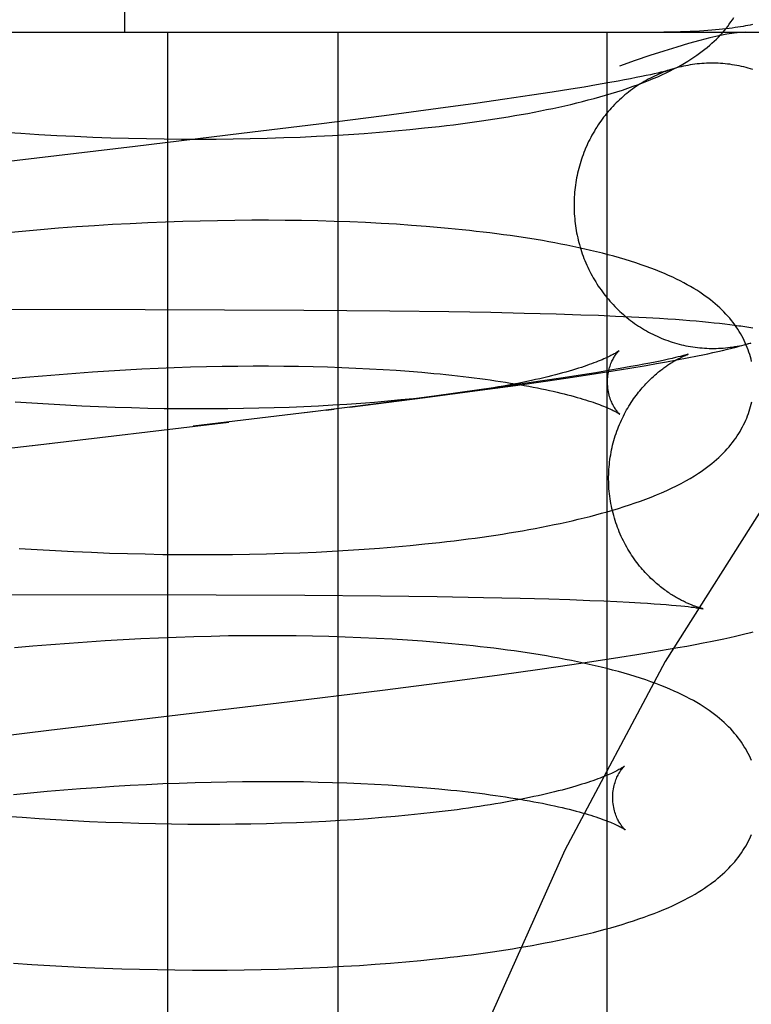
# Model space of a CAD drawing. Header units: inches. Extents: x 0 to 184, y 0 to 119.
# Tile 94 of 114: x 110.3544 to 110.4544, y 44.3253 to 44.4598. Entities that reach past the tile are written whole.
import ezdxf

# ---------------------------------------------------------------- set-up
doc = ezdxf.new("R2010")
doc.units = ezdxf.units.IN
doc.header["$LTSCALE"] = 10.121375
doc.header["$MEASUREMENT"] = 0
doc.linetypes.add('HIDDEN', pattern=[0.2, 0.1, -0.1])
doc.layers.add('DEFAULT_2', color=8, linetype='HIDDEN')

msp = doc.modelspace()

# ---------------------------------------------------------------- linework, layer by layer
at = {"layer": 'DEFAULT_2', "color": 8, "linetype": 'HIDDEN'}
for p, q in [((110.36881, 44.45813), (110.36881, 44.83313)), ((110.25801, 44.45813), (110.59356, 44.45813)), ((110.37461, 44.45813), (110.37461, 44.30188)), ((110.3979, 44.45813), (110.3979, 44.30188)), ((110.43467, 44.45813), (110.43467, 44.30188)), ((110.43708, 44.45161), (110.4362, 44.45145)), ((110.43791, 44.45177), (110.43708, 44.45161)), ((110.43867, 44.45192), (110.43791, 44.45177)), ((110.43937, 44.45206), (110.43867, 44.45192)), ((110.44002, 44.4522), (110.43937, 44.45206)), ((110.4406, 44.45232), (110.44002, 44.4522)), ((110.44113, 44.45244), (110.4406, 44.45232)), ((110.4416, 44.45255), (110.44113, 44.45244)), ((110.44201, 44.45265), (110.4416, 44.45255)), ((110.44237, 44.45273), (110.44201, 44.45265)), ((110.42975, 44.45034), (110.42718, 44.44994)), ((110.43155, 44.45064), (110.42975, 44.45034)), ((110.43322, 44.45092), (110.43155, 44.45064)), ((110.43478, 44.45119), (110.43322, 44.45092)), ((110.4362, 44.45145), (110.43478, 44.45119)), ((110.4207, 44.44897), (110.41671, 44.4484)), ((110.42442, 44.44952), (110.4207, 44.44897)), ((110.42718, 44.44994), (110.42442, 44.44952)), ((110.41159, 44.4477), (110.40423, 44.44672)), ((110.41671, 44.4484), (110.41159, 44.4477)), ((110.40423, 44.44672), (110.39532, 44.44558)), ((110.39532, 44.44558), (110.38475, 44.44427)), ((110.40568, 44.44464), (110.40774, 44.44483)), ((110.40774, 44.44483), (110.40976, 44.44504)), ((110.35209, 44.44448), (110.35457, 44.44431)), ((110.35457, 44.44431), (110.35705, 44.44415)), ((110.35705, 44.44415), (110.35952, 44.44402)), ((110.35952, 44.44402), (110.36198, 44.4439)), ((110.36198, 44.4439), (110.36444, 44.44379)), ((110.36444, 44.44379), (110.36688, 44.44371)), ((110.36688, 44.44371), (110.36932, 44.44363)), ((110.36932, 44.44363), (110.37174, 44.44358)), ((110.38475, 44.44427), (110.37021, 44.44252)), ((110.37174, 44.44358), (110.37415, 44.44354)), ((110.37415, 44.44354), (110.37654, 44.44352)), ((110.37654, 44.44352), (110.37892, 44.44351)), ((110.37892, 44.44351), (110.38127, 44.44352)), ((110.38127, 44.44352), (110.38361, 44.44355)), ((110.38361, 44.44355), (110.38593, 44.44359)), ((110.38593, 44.44359), (110.38823, 44.44365)), ((110.38823, 44.44365), (110.3905, 44.44372)), ((110.3905, 44.44372), (110.39275, 44.4438)), ((110.39275, 44.4438), (110.39498, 44.44391)), ((110.39498, 44.44391), (110.39717, 44.44402)), ((110.39717, 44.44402), (110.39934, 44.44416)), ((110.39934, 44.44416), (110.40149, 44.4443)), ((110.40149, 44.4443), (110.4036, 44.44447)), ((110.4036, 44.44447), (110.40568, 44.44464)), ((110.35973, 44.43133), (110.35726, 44.43113)), ((110.36219, 44.43151), (110.35973, 44.43133)), ((110.36464, 44.43168), (110.36219, 44.43151)), ((110.36709, 44.43183), (110.36464, 44.43168)), ((110.36952, 44.43196), (110.36709, 44.43183)), ((110.37194, 44.43208), (110.36952, 44.43196)), ((110.37435, 44.43218), (110.37194, 44.43208)), ((110.37674, 44.43226), (110.37435, 44.43218)), ((110.37911, 44.43232), (110.37674, 44.43226)), ((110.38147, 44.43237), (110.37911, 44.43232)), ((110.38381, 44.43241), (110.38147, 44.43237)), ((110.38613, 44.43242), (110.38381, 44.43241)), ((110.38843, 44.43243), (110.38613, 44.43242)), ((110.3907, 44.43241), (110.38843, 44.43243)), ((110.39295, 44.43238), (110.3907, 44.43241)), ((110.39518, 44.43233), (110.39295, 44.43238)), ((110.39738, 44.43227), (110.39518, 44.43233)), ((110.39956, 44.43219), (110.39738, 44.43227)), ((110.4017, 44.4321), (110.39956, 44.43219)), ((110.40382, 44.43199), (110.4017, 44.4321)), ((110.40591, 44.43187), (110.40382, 44.43199)), ((110.40797, 44.43173), (110.40591, 44.43187)), ((110.35478, 44.43091), (110.3523, 44.43068)), ((110.35726, 44.43113), (110.35478, 44.43091)), ((110.37159, 44.42019), (110.3242, 44.42024)), ((110.39326, 44.42011), (110.37159, 44.42019)), ((110.40501, 44.42001), (110.39326, 44.42011)), ((110.41307, 44.4199), (110.40501, 44.42001)), ((110.41881, 44.4198), (110.41307, 44.4199)), ((110.42338, 44.4197), (110.41881, 44.4198)), ((110.42774, 44.41958), (110.42338, 44.4197)), ((110.43109, 44.41947), (110.42774, 44.41958)), ((110.43353, 44.41939), (110.43109, 44.41947)), ((110.43585, 44.41929), (110.43353, 44.41939)), ((110.43801, 44.41919), (110.43585, 44.41929)), ((110.44002, 44.41909), (110.43801, 44.41919)), ((110.44184, 44.41898), (110.44002, 44.41909)), ((110.44297, 44.41891), (110.44184, 44.41898)), ((110.44403, 44.41884), (110.44297, 44.41891)), ((110.44503, 44.41877), (110.44403, 44.41884)), ((110.44598, 44.41869), (110.44503, 44.41877)), ((110.44688, 44.41862), (110.44598, 44.41869)), ((110.44774, 44.41854), (110.44688, 44.41862)), ((110.44856, 44.41846), (110.44774, 44.41854)), ((110.44934, 44.41838), (110.44856, 44.41846)), ((110.45007, 44.4183), (110.44934, 44.41838)), ((110.45077, 44.41822), (110.45007, 44.4183)), ((110.45144, 44.41814), (110.45077, 44.41822)), ((110.45207, 44.41806), (110.45144, 44.41814)), ((110.43634, 44.4146), (110.43596, 44.41434)), ((110.44473, 44.41382), (110.44441, 44.41374)), ((110.445, 44.41389), (110.44473, 44.41382)), ((110.44562, 44.4136), (110.44704, 44.41389)), ((110.37994, 44.41243), (110.38209, 44.41247)), ((110.38209, 44.41247), (110.38423, 44.4125)), ((110.38423, 44.4125), (110.38635, 44.41252)), ((110.38635, 44.41252), (110.38843, 44.41252)), ((110.38843, 44.41252), (110.3905, 44.4125)), ((110.3905, 44.4125), (110.39253, 44.41248)), ((110.39253, 44.41248), (110.39454, 44.41243)), ((110.43781, 44.41221), (110.44001, 44.41258)), ((110.43886, 44.41258), (110.43794, 44.41242)), ((110.43971, 44.41274), (110.43886, 44.41258)), ((110.44051, 44.4129), (110.43971, 44.41274)), ((110.44001, 44.41258), (110.44142, 44.41283)), ((110.44124, 44.41305), (110.44051, 44.4129)), ((110.44192, 44.41318), (110.44124, 44.41305)), ((110.44142, 44.41283), (110.44281, 44.41308)), ((110.44254, 44.41332), (110.44192, 44.41318)), ((110.4431, 44.41344), (110.44254, 44.41332)), ((110.44281, 44.41308), (110.44421, 44.41333)), ((110.4436, 44.41355), (110.4431, 44.41344)), ((110.44404, 44.41365), (110.4436, 44.41355)), ((110.44441, 44.41374), (110.44404, 44.41365)), ((110.44421, 44.41333), (110.44562, 44.4136)), ((110.35524, 44.41096), (110.35753, 44.41117)), ((110.35753, 44.41117), (110.35981, 44.41136)), ((110.35981, 44.41136), (110.36209, 44.41154)), ((110.36209, 44.41154), (110.36437, 44.41171)), ((110.36437, 44.41171), (110.36663, 44.41186)), ((110.36663, 44.41186), (110.36888, 44.41199)), ((110.36888, 44.41199), (110.37112, 44.41211)), ((110.37112, 44.41211), (110.37335, 44.41221)), ((110.37335, 44.41221), (110.37556, 44.4123)), ((110.37556, 44.4123), (110.37776, 44.41237)), ((110.37776, 44.41237), (110.37994, 44.41243)), ((110.39454, 44.41243), (110.39651, 44.41238)), ((110.39651, 44.41238), (110.39846, 44.41231)), ((110.39846, 44.41231), (110.40037, 44.41223)), ((110.40037, 44.41223), (110.40224, 44.41214)), ((110.40224, 44.41214), (110.40408, 44.41203)), ((110.40408, 44.41203), (110.40588, 44.41192)), ((110.40588, 44.41192), (110.40764, 44.41179)), ((110.40764, 44.41179), (110.40936, 44.41165)), ((110.43132, 44.4113), (110.4287, 44.41089)), ((110.42996, 44.41098), (110.4332, 44.41147)), ((110.43316, 44.41159), (110.43132, 44.4113)), ((110.43487, 44.41188), (110.43316, 44.41159)), ((110.4332, 44.41147), (110.43554, 44.41184)), ((110.43647, 44.41215), (110.43487, 44.41188)), ((110.43554, 44.41184), (110.43781, 44.41221)), ((110.43794, 44.41242), (110.43647, 44.41215)), ((110.35295, 44.41074), (110.35524, 44.41096)), ((110.41664, 44.4091), (110.42219, 44.40986)), ((110.42211, 44.40991), (110.41723, 44.40923)), ((110.42588, 44.41046), (110.42211, 44.40991)), ((110.42219, 44.40986), (110.42659, 44.41048)), ((110.4287, 44.41089), (110.42588, 44.41046)), ((110.42659, 44.41048), (110.42996, 44.41098)), ((110.40983, 44.40819), (110.41664, 44.4091)), ((110.41159, 44.40841), (110.40993, 44.40822)), ((110.41723, 44.40923), (110.41108, 44.40839)), ((110.35609, 44.40742), (110.3538, 44.40758)), ((110.35838, 44.40727), (110.35609, 44.40742)), ((110.36067, 44.40714), (110.35838, 44.40727)), ((110.36294, 44.40703), (110.36067, 44.40714)), ((110.40352, 44.4074), (110.39337, 44.40612)), ((110.39722, 44.40714), (110.39526, 44.40703)), ((110.39914, 44.40726), (110.39722, 44.40714)), ((110.40104, 44.40739), (110.39914, 44.40726)), ((110.39952, 44.40687), (110.40983, 44.40819)), ((110.40289, 44.40753), (110.40104, 44.40739)), ((110.40471, 44.40769), (110.40289, 44.40753)), ((110.41108, 44.40839), (110.40352, 44.4074)), ((110.40649, 44.40786), (110.40471, 44.40769)), ((110.40823, 44.40803), (110.40649, 44.40786)), ((110.40993, 44.40822), (110.40823, 44.40803)), ((110.36521, 44.40692), (110.36294, 44.40703)), ((110.36747, 44.40684), (110.36521, 44.40692)), ((110.36972, 44.40677), (110.36747, 44.40684)), ((110.37196, 44.40671), (110.36972, 44.40677)), ((110.37418, 44.40667), (110.37196, 44.40671)), ((110.37638, 44.40664), (110.37418, 44.40667)), ((110.37857, 44.40663), (110.37638, 44.40664)), ((110.39523, 44.40634), (110.37812, 44.40426)), ((110.38074, 44.40663), (110.37857, 44.40663)), ((110.38289, 44.40665), (110.38074, 44.40663)), ((110.38501, 44.40668), (110.38289, 44.40665)), ((110.38712, 44.40672), (110.38501, 44.40668)), ((110.38919, 44.40678), (110.38712, 44.40672)), ((110.39124, 44.40685), (110.38919, 44.40678)), ((110.39326, 44.40693), (110.39124, 44.40685)), ((110.39526, 44.40703), (110.39326, 44.40693)), ((110.39631, 44.40647), (110.39738, 44.4066)), ((110.35618, 44.40165), (110.38301, 44.40484)), ((110.34196, 44.39998), (110.35849, 44.40192)), ((110.35435, 44.38758), (110.35683, 44.38742)), ((110.35683, 44.38742), (110.35931, 44.38728)), ((110.35931, 44.38728), (110.36178, 44.38715)), ((110.36178, 44.38715), (110.36425, 44.38704)), ((110.36425, 44.38704), (110.3667, 44.38694)), ((110.3667, 44.38694), (110.36914, 44.38687)), ((110.38814, 44.38683), (110.39042, 44.3869)), ((110.39042, 44.3869), (110.39269, 44.38698)), ((110.39269, 44.38698), (110.39492, 44.38708)), ((110.39492, 44.38708), (110.39714, 44.38719)), ((110.39714, 44.38719), (110.39932, 44.38732)), ((110.39932, 44.38732), (110.40148, 44.38746)), ((110.40148, 44.38746), (110.40361, 44.38762)), ((110.40361, 44.38762), (110.4057, 44.38779)), ((110.4057, 44.38779), (110.40777, 44.38798)), ((110.40777, 44.38798), (110.4098, 44.38818)), ((110.36914, 44.38687), (110.37158, 44.38681)), ((110.37158, 44.38681), (110.37399, 44.38676)), ((110.37399, 44.38676), (110.3764, 44.38673)), ((110.3764, 44.38673), (110.37878, 44.38672)), ((110.37878, 44.38672), (110.38115, 44.38673)), ((110.38115, 44.38673), (110.3835, 44.38675)), ((110.3835, 44.38675), (110.38583, 44.38678)), ((110.38583, 44.38678), (110.38814, 44.38683)), ((110.304, 44.38139), (110.38128, 44.38123)), ((110.38128, 44.38123), (110.39339, 44.38117)), ((110.39339, 44.38117), (110.40374, 44.38109)), ((110.40374, 44.38109), (110.41148, 44.38099)), ((110.41148, 44.38099), (110.41779, 44.38088)), ((110.41779, 44.38088), (110.42281, 44.38077)), ((110.42281, 44.38077), (110.42671, 44.38066)), ((110.42671, 44.38066), (110.42962, 44.38057)), ((110.42962, 44.38057), (110.43234, 44.38047)), ((110.43234, 44.38047), (110.43425, 44.38039)), ((110.43425, 44.38039), (110.43604, 44.38031)), ((110.43604, 44.38031), (110.43771, 44.38022)), ((110.43771, 44.38022), (110.43926, 44.38013)), ((110.43926, 44.38013), (110.44022, 44.38007)), ((110.44022, 44.38007), (110.44113, 44.38001)), ((110.44113, 44.38001), (110.44197, 44.37995)), ((110.44197, 44.37995), (110.44276, 44.37989)), ((110.44276, 44.37989), (110.44348, 44.37983)), ((110.44348, 44.37983), (110.44415, 44.37977)), ((110.44415, 44.37977), (110.44476, 44.37971)), ((110.44476, 44.37971), (110.44529, 44.37966)), ((110.44529, 44.37966), (110.44576, 44.37961)), ((110.44576, 44.37961), (110.44617, 44.37956)), ((110.44617, 44.37956), (110.44653, 44.37952)), ((110.44779, 44.37932), (110.4478, 44.37932)), ((110.36364, 44.37477), (110.36117, 44.37459)), ((110.3661, 44.37493), (110.36364, 44.37477)), ((110.36855, 44.37508), (110.3661, 44.37493)), ((110.37099, 44.37521), (110.36855, 44.37508)), ((110.37341, 44.37532), (110.37099, 44.37521)), ((110.37583, 44.37541), (110.37341, 44.37532)), ((110.37822, 44.37549), (110.37583, 44.37541)), ((110.3806, 44.37555), (110.37822, 44.37549)), ((110.38296, 44.3756), (110.3806, 44.37555)), ((110.38531, 44.37562), (110.38296, 44.3756)), ((110.38763, 44.37564), (110.38531, 44.37562)), ((110.38993, 44.37563), (110.38763, 44.37564)), ((110.39221, 44.37561), (110.38993, 44.37563)), ((110.39446, 44.37557), (110.39221, 44.37561)), ((110.39669, 44.37552), (110.39446, 44.37557)), ((110.39889, 44.37545), (110.39669, 44.37552)), ((110.40106, 44.37537), (110.39889, 44.37545)), ((110.4032, 44.37527), (110.40106, 44.37537)), ((110.40532, 44.37516), (110.4032, 44.37527)), ((110.4074, 44.37503), (110.40532, 44.37516)), ((110.4478, 44.37465), (110.44881, 44.37485)), ((110.44881, 44.37485), (110.44975, 44.37505)), ((110.44975, 44.37505), (110.45063, 44.37523)), ((110.45063, 44.37523), (110.45146, 44.37541)), ((110.45146, 44.37541), (110.45224, 44.37559)), ((110.45224, 44.37559), (110.45298, 44.37576)), ((110.45298, 44.37576), (110.45368, 44.37593)), ((110.45368, 44.37593), (110.45434, 44.37609)), ((110.35621, 44.37419), (110.35372, 44.37396)), ((110.35869, 44.3744), (110.35621, 44.37419)), ((110.36117, 44.37459), (110.35869, 44.3744)), ((110.43874, 44.37306), (110.44095, 44.37342)), ((110.44095, 44.37342), (110.44304, 44.37378)), ((110.44304, 44.37378), (110.44435, 44.37401)), ((110.44435, 44.37401), (110.44558, 44.37423)), ((110.44558, 44.37423), (110.44673, 44.37445)), ((110.44673, 44.37445), (110.4478, 44.37465)), ((110.42985, 44.37169), (110.43319, 44.37219)), ((110.43319, 44.37219), (110.43641, 44.37269)), ((110.43641, 44.37269), (110.43874, 44.37306)), ((110.41998, 44.37031), (110.42549, 44.37107)), ((110.42549, 44.37107), (110.42985, 44.37169)), ((110.40399, 44.36821), (110.4132, 44.3694)), ((110.4132, 44.3694), (110.41998, 44.37031)), ((110.38984, 44.36646), (110.40399, 44.36821)), ((110.35841, 44.36271), (110.38984, 44.36646)), ((110.32551, 44.35883), (110.35841, 44.36271)), ((110.36046, 44.35457), (110.36274, 44.35475)), ((110.36274, 44.35475), (110.36502, 44.35491)), ((110.36502, 44.35491), (110.36728, 44.35506)), ((110.36728, 44.35506), (110.36953, 44.35519)), ((110.36953, 44.35519), (110.37178, 44.35531)), ((110.37178, 44.35531), (110.37401, 44.35542)), ((110.37401, 44.35542), (110.37622, 44.3555)), ((110.37622, 44.3555), (110.37842, 44.35558)), ((110.37842, 44.35558), (110.3806, 44.35564)), ((110.3806, 44.35564), (110.38275, 44.35568)), ((110.38275, 44.35568), (110.38489, 44.35571)), ((110.38489, 44.35571), (110.38701, 44.35572)), ((110.38701, 44.35572), (110.3891, 44.35573)), ((110.3891, 44.35573), (110.39116, 44.35571)), ((110.39116, 44.35571), (110.3932, 44.35569)), ((110.3932, 44.35569), (110.39521, 44.35564)), ((110.39521, 44.35564), (110.39718, 44.35559)), ((110.39718, 44.35559), (110.39913, 44.35552)), ((110.39913, 44.35552), (110.40104, 44.35544)), ((110.40104, 44.35544), (110.40292, 44.35535)), ((110.40292, 44.35535), (110.40476, 44.35525)), ((110.40476, 44.35525), (110.40656, 44.35513)), ((110.40656, 44.35513), (110.40832, 44.355)), ((110.40832, 44.355), (110.41004, 44.35486)), ((110.3536, 44.35394), (110.35589, 44.35416)), ((110.35589, 44.35416), (110.35818, 44.35437)), ((110.35818, 44.35437), (110.36046, 44.35457)), ((110.35479, 44.35077), (110.3525, 44.35094)), ((110.35709, 44.35061), (110.35479, 44.35077)), ((110.35938, 44.35046), (110.35709, 44.35061)), ((110.40205, 44.35062), (110.40016, 44.35049)), ((110.4039, 44.35077), (110.40205, 44.35062)), ((110.40572, 44.35092), (110.4039, 44.35077)), ((110.4075, 44.35109), (110.40572, 44.35092)), ((110.40924, 44.35127), (110.4075, 44.35109)), ((110.41093, 44.35146), (110.40924, 44.35127)), ((110.41258, 44.35166), (110.41093, 44.35146)), ((110.36167, 44.35033), (110.35938, 44.35046)), ((110.36395, 44.35022), (110.36167, 44.35033)), ((110.36622, 44.35012), (110.36395, 44.35022)), ((110.36848, 44.35004), (110.36622, 44.35012)), ((110.37073, 44.34997), (110.36848, 44.35004)), ((110.37297, 44.34991), (110.37073, 44.34997)), ((110.37519, 44.34988), (110.37297, 44.34991)), ((110.3774, 44.34985), (110.37519, 44.34988)), ((110.37959, 44.34984), (110.3774, 44.34985)), ((110.38176, 44.34984), (110.37959, 44.34984)), ((110.38391, 44.34986), (110.38176, 44.34984)), ((110.38603, 44.34989), (110.38391, 44.34986)), ((110.38814, 44.34994), (110.38603, 44.34989)), ((110.39021, 44.35), (110.38814, 44.34994)), ((110.39226, 44.35007), (110.39021, 44.35)), ((110.39428, 44.35016), (110.39226, 44.35007)), ((110.39627, 44.35025), (110.39428, 44.35016)), ((110.39823, 44.35036), (110.39627, 44.35025)), ((110.40016, 44.35049), (110.39823, 44.35036)), ((110.35358, 44.33089), (110.35607, 44.33072)), ((110.35607, 44.33072), (110.35854, 44.33057)), ((110.35854, 44.33057), (110.36102, 44.33043)), ((110.36102, 44.33043), (110.36348, 44.33031)), ((110.39648, 44.33033), (110.39868, 44.33045)), ((110.39868, 44.33045), (110.40085, 44.33058)), ((110.40085, 44.33058), (110.40299, 44.33073)), ((110.40299, 44.33073), (110.4051, 44.33089)), ((110.4051, 44.33089), (110.40719, 44.33107)), ((110.40719, 44.33107), (110.40924, 44.33126)), ((110.40924, 44.33126), (110.41126, 44.33146)), ((110.36348, 44.33031), (110.36594, 44.33021)), ((110.36594, 44.33021), (110.36838, 44.33012)), ((110.36838, 44.33012), (110.37082, 44.33005)), ((110.37082, 44.33005), (110.37324, 44.33)), ((110.37324, 44.33), (110.37565, 44.32996)), ((110.37565, 44.32996), (110.37804, 44.32994)), ((110.37804, 44.32994), (110.38042, 44.32993)), ((110.38042, 44.32993), (110.38278, 44.32994)), ((110.38278, 44.32994), (110.38512, 44.32997)), ((110.38512, 44.32997), (110.38743, 44.33001)), ((110.38743, 44.33001), (110.38973, 44.33007)), ((110.38973, 44.33007), (110.392, 44.33014)), ((110.392, 44.33014), (110.39425, 44.33023)), ((110.39425, 44.33023), (110.39648, 44.33033))]:
    msp.add_line(p, q, dxfattribs=at)
for points in [[(110.40976, 44.44504), (110.41076, 44.44515), (110.41175, 44.44526), (110.41273, 44.44537), (110.4137, 44.44549), (110.41467, 44.44562), (110.41562, 44.44574), (110.41657, 44.44587), (110.41751, 44.446), (110.41844, 44.44614), (110.41936, 44.44628), (110.42027, 44.44643), (110.42117, 44.44657), (110.42207, 44.44673), (110.42296, 44.44688), (110.42384, 44.44704), (110.42471, 44.44721), (110.42557, 44.44737), (110.42642, 44.44755), (110.42726, 44.44772), (110.4281, 44.4479), (110.42892, 44.44808), (110.42973, 44.44827), (110.43054, 44.44847), (110.43133, 44.44866), (110.43212, 44.44887), (110.43291, 44.44907), (110.43369, 44.44929), (110.43447, 44.44951), (110.43525, 44.44974), (110.43602, 44.44998), (110.43679, 44.45023), (110.43754, 44.45048), (110.43827, 44.45074), (110.43899, 44.451), (110.43968, 44.45126), (110.44034, 44.45152), (110.44098, 44.45178), (110.4416, 44.45205), (110.44219, 44.45231), (110.44275, 44.45258), (110.4433, 44.45284), (110.44382, 44.45311), (110.44433, 44.45337), (110.44481, 44.45364), (110.44528, 44.45391), (110.44572, 44.45418), (110.44615, 44.45444), (110.44656, 44.45471), (110.44695, 44.45498), (110.44733, 44.45525), (110.44769, 44.45552), (110.44804, 44.45579), (110.44838, 44.45606), (110.44871, 44.45634), (110.44902, 44.45662), (110.44933, 44.4569), (110.44962, 44.45718), (110.4499, 44.45746), (110.45018, 44.45775), (110.45044, 44.45804), (110.45069, 44.45834), (110.45094, 44.45863), (110.45117, 44.45893), (110.45139, 44.45923), (110.45161, 44.45953), (110.45181, 44.45984), (110.45201, 44.46015)], [(110.45454, 44.45917), (110.45424, 44.45911), (110.45392, 44.45905), (110.4536, 44.45899), (110.45327, 44.45893), (110.45292, 44.45887), (110.45255, 44.45881), (110.45217, 44.45876), (110.45178, 44.4587), (110.45136, 44.45865), (110.45093, 44.45859), (110.45048, 44.45854), (110.45, 44.45849), (110.44951, 44.45845), (110.44899, 44.4584), (110.44846, 44.45836), (110.44789, 44.45832), (110.44731, 44.45828), (110.4467, 44.45824), (110.44606, 44.45821), (110.4454, 44.45819), (110.44471, 44.45816), (110.44399, 44.45815), (110.44324, 44.45814), (110.44246, 44.45813)], [(110.5475, 44.45813), (110.53183, 44.45621), (110.51633, 44.45056), (110.50122, 44.44156), (110.48632, 44.4293), (110.47148, 44.41362), (110.4569, 44.39461), (110.44263, 44.37212), (110.42892, 44.34633), (110.41593, 44.31735), (110.40384, 44.2854), (110.39282, 44.25073), (110.383, 44.21362), (110.37449, 44.17438), (110.3674, 44.13333), (110.36181, 44.09083), (110.35777, 44.04722), (110.35533, 44.00287), (110.35452, 43.95813)], [(110.45357, 44.45813), (110.45287, 44.4581), (110.45203, 44.45801), (110.45106, 44.45785), (110.44995, 44.45763), (110.44871, 44.45735), (110.44734, 44.457), (110.44583, 44.45659), (110.4442, 44.4561), (110.44243, 44.45556), (110.44054, 44.45494), (110.43852, 44.45426), (110.43637, 44.45351)], [(110.44346, 44.45304), (110.44326, 44.45297), (110.44296, 44.45287), (110.44266, 44.45276), (110.44236, 44.45265), (110.44206, 44.45253), (110.44177, 44.4524), (110.44147, 44.45228), (110.44118, 44.45214), (110.44089, 44.452), (110.44061, 44.45186), (110.44032, 44.45171), (110.44004, 44.45155), (110.43976, 44.4514), (110.43948, 44.45123), (110.43921, 44.45106), (110.43894, 44.45089), (110.43867, 44.45071), (110.43841, 44.45053), (110.43814, 44.45034), (110.43788, 44.45015), (110.43763, 44.44995), (110.43738, 44.44975), (110.43713, 44.44955), (110.43688, 44.44934), (110.43664, 44.44912), (110.4364, 44.4489), (110.43616, 44.44868), (110.43593, 44.44846), (110.43571, 44.44823), (110.43548, 44.44799), (110.43526, 44.44775), (110.43505, 44.44751), (110.43483, 44.44727), (110.43463, 44.44702), (110.43442, 44.44676), (110.43422, 44.44651), (110.43403, 44.44625), (110.43384, 44.44598), (110.43365, 44.44572), (110.43347, 44.44545), (110.43329, 44.44517), (110.43311, 44.4449), (110.43295, 44.44462), (110.43278, 44.44434), (110.43262, 44.44405), (110.43247, 44.44376), (110.43232, 44.44347), (110.43217, 44.44318), (110.43203, 44.44289), (110.4319, 44.44259), (110.43176, 44.44229), (110.43164, 44.44199), (110.43152, 44.44168), (110.4314, 44.44138), (110.43129, 44.44107), (110.43119, 44.44076), (110.43109, 44.44044), (110.43099, 44.44013), (110.4309, 44.43981), (110.43081, 44.4395), (110.43074, 44.43918), (110.43066, 44.43886), (110.43059, 44.43854), (110.43053, 44.43822), (110.43047, 44.43789), (110.43042, 44.43757), (110.43037, 44.43724), (110.43032, 44.43692), (110.43029, 44.43659), (110.43025, 44.43626), (110.43023, 44.43593), (110.43021, 44.4356), (110.43019, 44.43528), (110.43018, 44.43495), (110.43018, 44.43462), (110.43018, 44.43429), (110.43018, 44.43396), (110.43019, 44.43363), (110.43021, 44.4333)], [(110.44343, 44.45303), (110.44338, 44.45301), (110.44333, 44.453), (110.44327, 44.45298), (110.4432, 44.45296), (110.44311, 44.45293), (110.44302, 44.45291), (110.44291, 44.45288), (110.4428, 44.45285), (110.44267, 44.45281), (110.44252, 44.45277), (110.44237, 44.45273)], [(110.4546, 44.45304), (110.45429, 44.45314), (110.45398, 44.45322), (110.45367, 44.45331), (110.45336, 44.45339), (110.45305, 44.45346), (110.45274, 44.45353), (110.45242, 44.45359), (110.45211, 44.45364), (110.45179, 44.45369), (110.45147, 44.45374), (110.45116, 44.45378), (110.45084, 44.45381), (110.45052, 44.45384), (110.4502, 44.45386), (110.44988, 44.45388), (110.44956, 44.45389), (110.44924, 44.4539), (110.44892, 44.4539), (110.4486, 44.4539), (110.44828, 44.45389), (110.44796, 44.45387), (110.44764, 44.45385), (110.44733, 44.45382), (110.44701, 44.45379), (110.44669, 44.45375), (110.44637, 44.45371), (110.44606, 44.45366), (110.44574, 44.4536), (110.44543, 44.45354), (110.44512, 44.45348), (110.4448, 44.45341), (110.44449, 44.45333), (110.44418, 44.45325), (110.44388, 44.45316), (110.44357, 44.45307), (110.44343, 44.45303)], [(110.37021, 44.44252), (110.34558, 44.43961), (110.315, 44.43598)], [(110.43021, 44.4333), (110.43023, 44.43297), (110.43026, 44.43264), (110.43029, 44.43232), (110.43033, 44.43199), (110.43037, 44.43166), (110.43042, 44.43134), (110.43047, 44.43101), (110.43053, 44.43069), (110.4306, 44.43037), (110.43067, 44.43004), (110.43074, 44.42972), (110.43082, 44.4294), (110.43091, 44.42909), (110.431, 44.42877), (110.4311, 44.42846), (110.4312, 44.42814), (110.4313, 44.42783), (110.43142, 44.42752), (110.43153, 44.42722), (110.43165, 44.42691), (110.43178, 44.42661), (110.43191, 44.42631), (110.43205, 44.42601), (110.43219, 44.42571), (110.43233, 44.42542), (110.43248, 44.42513), (110.43264, 44.42484), (110.4328, 44.42455), (110.43296, 44.42427), (110.43313, 44.42399), (110.43331, 44.42372), (110.43349, 44.42344), (110.43367, 44.42317), (110.43386, 44.4229), (110.43405, 44.42264), (110.43424, 44.42238), (110.43444, 44.42212), (110.43465, 44.42187), (110.43486, 44.42162), (110.43507, 44.42137), (110.43529, 44.42113), (110.43551, 44.42089), (110.43573, 44.42065), (110.43596, 44.42042), (110.43619, 44.42019), (110.43643, 44.41997), (110.43667, 44.41975), (110.43691, 44.41953), (110.43715, 44.41932), (110.4374, 44.41912), (110.43766, 44.41891), (110.43791, 44.41872), (110.43817, 44.41852), (110.43844, 44.41833), (110.4387, 44.41815), (110.43897, 44.41797), (110.43924, 44.4178), (110.43951, 44.41763), (110.43979, 44.41746), (110.44007, 44.4173), (110.44035, 44.41714), (110.44064, 44.41699), (110.44093, 44.41685), (110.44121, 44.41671), (110.44151, 44.41657), (110.4418, 44.41644), (110.4421, 44.41631), (110.44239, 44.41619), (110.44269, 44.41608), (110.443, 44.41597), (110.4433, 44.41586), (110.4436, 44.41577), (110.44391, 44.41567), (110.44422, 44.41558), (110.44453, 44.4155), (110.44484, 44.41542), (110.44515, 44.41535), (110.44546, 44.41528), (110.44578, 44.41522), (110.44609, 44.41516), (110.44641, 44.41511), (110.44673, 44.41507), (110.44704, 44.41503), (110.44736, 44.41499), (110.44768, 44.41497), (110.448, 44.41494), (110.44832, 44.41492), (110.44864, 44.41491), (110.44896, 44.41491), (110.44928, 44.41491), (110.4496, 44.41491), (110.44992, 44.41492), (110.45024, 44.41494), (110.45056, 44.41496), (110.45087, 44.41498), (110.45119, 44.41502), (110.45151, 44.41506), (110.45183, 44.4151), (110.45214, 44.41515), (110.45246, 44.4152), (110.45277, 44.41526), (110.45308, 44.41533), (110.4534, 44.4154), (110.45371, 44.41548), (110.45402, 44.41556), (110.45432, 44.41564)], [(110.45444, 44.4131), (110.45436, 44.41343), (110.45427, 44.41376), (110.45418, 44.41408), (110.45407, 44.41441), (110.45396, 44.41473), (110.45384, 44.41505), (110.45371, 44.41537), (110.45357, 44.41569), (110.45342, 44.416), (110.45326, 44.41631), (110.4531, 44.41662), (110.45292, 44.41693), (110.45274, 44.41724), (110.45255, 44.41755), (110.45234, 44.41785), (110.45213, 44.41815), (110.45191, 44.41845), (110.45168, 44.41874), (110.45144, 44.41904), (110.45119, 44.41932), (110.45093, 44.41961), (110.45066, 44.4199), (110.45038, 44.42018), (110.45009, 44.42045), (110.44979, 44.42073), (110.44947, 44.421), (110.44915, 44.42127), (110.44882, 44.42154), (110.44847, 44.42181), (110.44811, 44.42207), (110.44774, 44.42233), (110.44736, 44.42259), (110.44696, 44.42285), (110.44654, 44.4231), (110.4461, 44.42336), (110.44565, 44.42362), (110.44518, 44.42387), (110.44469, 44.42413), (110.44418, 44.42438), (110.44365, 44.42463), (110.4431, 44.42488), (110.44252, 44.42513), (110.44193, 44.42538), (110.44131, 44.42563), (110.44068, 44.42587), (110.44001, 44.42611), (110.43933, 44.42635), (110.43862, 44.42659), (110.4379, 44.42683), (110.43715, 44.42706), (110.43639, 44.42728), (110.43561, 44.4275), (110.43483, 44.42771), (110.43404, 44.42792), (110.43324, 44.42812), (110.43244, 44.42831), (110.43164, 44.42849), (110.43084, 44.42867), (110.43003, 44.42884), (110.42921, 44.42901), (110.42838, 44.42917), (110.42755, 44.42933), (110.42671, 44.42949), (110.42585, 44.42964), (110.42499, 44.42978), (110.42412, 44.42992), (110.42323, 44.43006), (110.42234, 44.43019), (110.42144, 44.43032), (110.42054, 44.43045), (110.41962, 44.43057), (110.41869, 44.43069), (110.41776, 44.4308), (110.41682, 44.43091), (110.41587, 44.43102), (110.41491, 44.43112), (110.41394, 44.43122), (110.41297, 44.43131), (110.41198, 44.4314), (110.41099, 44.43149), (110.40999, 44.43157), (110.40797, 44.43173)], [(110.45459, 44.41766), (110.45433, 44.41771), (110.45406, 44.41775), (110.4538, 44.4178), (110.45352, 44.41784), (110.45325, 44.41789), (110.45296, 44.41793), (110.45267, 44.41797), (110.45207, 44.41806)], [(110.44704, 44.41389), (110.44775, 44.41404), (110.44846, 44.41419), (110.44915, 44.41434), (110.44982, 44.41449), (110.45048, 44.41464), (110.45112, 44.41479), (110.45173, 44.41494), (110.45232, 44.41509), (110.45288, 44.41524), (110.45342, 44.41539), (110.45392, 44.41553), (110.45439, 44.41566)], [(110.43596, 44.41434), (110.43587, 44.41429), (110.43577, 44.41423), (110.43565, 44.41416), (110.43552, 44.41409), (110.43538, 44.41401), (110.43522, 44.41393), (110.43506, 44.41385), (110.43487, 44.41376), (110.43468, 44.41367), (110.43447, 44.41357), (110.43424, 44.41347), (110.434, 44.41337), (110.43375, 44.41326), (110.43348, 44.41315), (110.4332, 44.41304), (110.4329, 44.41292), (110.43258, 44.41281), (110.43225, 44.41269), (110.43191, 44.41257), (110.43155, 44.41244), (110.43117, 44.41232), (110.43078, 44.41219), (110.43037, 44.41207), (110.42995, 44.41194), (110.42951, 44.41181), (110.42906, 44.41168), (110.4286, 44.41155), (110.42812, 44.41142), (110.42762, 44.41129), (110.42711, 44.41116), (110.42658, 44.41103), (110.42604, 44.4109), (110.42549, 44.41077), (110.42492, 44.41064), (110.42434, 44.41051), (110.42374, 44.41039), (110.42313, 44.41026), (110.4225, 44.41013), (110.42186, 44.41001), (110.42121, 44.40988), (110.42055, 44.40976), (110.41987, 44.40964), (110.41918, 44.40952), (110.41847, 44.4094), (110.41776, 44.40928), (110.41703, 44.40917), (110.41629, 44.40905), (110.41553, 44.40894), (110.41477, 44.40883), (110.41399, 44.40872)], [(110.43474, 44.41022), (110.43474, 44.41046), (110.43475, 44.41071), (110.43477, 44.41096), (110.4348, 44.4112), (110.43483, 44.41144), (110.43487, 44.41167), (110.43492, 44.41189), (110.43497, 44.4121), (110.43503, 44.4123), (110.43509, 44.4125), (110.43516, 44.41268), (110.43522, 44.41285), (110.43529, 44.41302), (110.43536, 44.41318), (110.43543, 44.41332), (110.4355, 44.41346), (110.43557, 44.41359), (110.43564, 44.4137), (110.43571, 44.41381), (110.43577, 44.41392), (110.43584, 44.41401), (110.4359, 44.4141), (110.43596, 44.41418), (110.43602, 44.41425), (110.43607, 44.41431), (110.43612, 44.41437), (110.43616, 44.41442), (110.4362, 44.41447), (110.43624, 44.4145), (110.43627, 44.41453), (110.4363, 44.41456), (110.43632, 44.41458), (110.43632, 44.41458)], [(110.43493, 44.39603), (110.43492, 44.39634), (110.43491, 44.39668), (110.4349, 44.39702), (110.4349, 44.39735), (110.43491, 44.39769), (110.43492, 44.39803), (110.43494, 44.39837), (110.43496, 44.3987), (110.435, 44.39904), (110.43503, 44.39938), (110.43508, 44.39971), (110.43512, 44.40004), (110.43518, 44.40038), (110.43524, 44.40071), (110.4353, 44.40103), (110.43538, 44.40136), (110.43545, 44.40169), (110.43553, 44.40201), (110.43562, 44.40233), (110.43572, 44.40265), (110.43581, 44.40297), (110.43592, 44.40328), (110.43603, 44.40359), (110.43614, 44.4039), (110.43626, 44.4042), (110.43638, 44.4045), (110.43651, 44.4048), (110.43664, 44.40509), (110.43678, 44.40538), (110.43692, 44.40567), (110.43706, 44.40595), (110.43721, 44.40622), (110.43736, 44.4065), (110.43752, 44.40676), (110.43767, 44.40702), (110.43783, 44.40728), (110.43799, 44.40753), (110.43816, 44.40778), (110.43832, 44.40802), (110.43849, 44.40825), (110.43866, 44.40848), (110.43883, 44.4087), (110.43899, 44.40892), (110.43916, 44.40913), (110.43933, 44.40933), (110.4395, 44.40953), (110.43967, 44.40972), (110.43983, 44.4099), (110.44, 44.41008), (110.44017, 44.41025), (110.44033, 44.41042), (110.44049, 44.41058), (110.44065, 44.41074), (110.44081, 44.41089), (110.44097, 44.41104), (110.44112, 44.41118), (110.44128, 44.41131), (110.44143, 44.41144), (110.44158, 44.41157), (110.44173, 44.41169), (110.44187, 44.41181), (110.44201, 44.41192), (110.44216, 44.41203), (110.44229, 44.41214), (110.44243, 44.41224), (110.44257, 44.41234), (110.4427, 44.41243), (110.44283, 44.41252), (110.44296, 44.41261), (110.44308, 44.4127), (110.4432, 44.41278), (110.44332, 44.41286), (110.44344, 44.41293), (110.44356, 44.413), (110.44368, 44.41307), (110.44379, 44.41314), (110.4439, 44.41321), (110.44401, 44.41327), (110.44411, 44.41333), (110.44422, 44.41339), (110.44432, 44.41344), (110.44442, 44.41349), (110.44451, 44.41355), (110.44461, 44.41359), (110.4447, 44.41364), (110.44479, 44.41368), (110.44487, 44.41373), (110.44496, 44.41377), (110.44504, 44.41381), (110.44511, 44.41384), (110.44519, 44.41388), (110.44526, 44.41391), (110.44533, 44.41394), (110.44539, 44.41396), (110.44545, 44.41399), (110.44551, 44.41401), (110.44556, 44.41403), (110.44561, 44.41405), (110.44565, 44.41407), (110.44568, 44.41408), (110.44572, 44.41409), (110.44574, 44.4141), (110.44576, 44.41411), (110.44577, 44.41412), (110.44578, 44.41412)], [(110.44578, 44.41412), (110.44577, 44.41411), (110.44576, 44.41411), (110.44573, 44.4141), (110.4457, 44.41409), (110.44566, 44.41408), (110.44561, 44.41406), (110.44555, 44.41405), (110.44548, 44.41403), (110.44541, 44.414), (110.44532, 44.41398), (110.44522, 44.41395), (110.44512, 44.41392), (110.445, 44.41389)], [(110.40936, 44.41165), (110.41103, 44.4115), (110.41186, 44.41142), (110.41267, 44.41134), (110.41347, 44.41125), (110.41425, 44.41117), (110.41503, 44.41108), (110.4158, 44.41098), (110.41655, 44.41089), (110.41729, 44.4108), (110.41802, 44.4107), (110.41873, 44.4106), (110.41944, 44.4105), (110.42013, 44.41039), (110.4208, 44.41029), (110.42147, 44.41018), (110.42212, 44.41007), (110.42275, 44.40996), (110.42338, 44.40985), (110.42399, 44.40974), (110.42458, 44.40963), (110.42516, 44.40951), (110.42573, 44.4094), (110.42628, 44.40928), (110.42682, 44.40916), (110.42734, 44.40905), (110.42785, 44.40893), (110.42835, 44.40881), (110.42883, 44.40869), (110.42929, 44.40858), (110.42974, 44.40846), (110.43017, 44.40834), (110.43059, 44.40822), (110.431, 44.40811), (110.43139, 44.40799), (110.43176, 44.40788), (110.43212, 44.40776), (110.43246, 44.40765), (110.43279, 44.40754), (110.4331, 44.40743), (110.43339, 44.40733), (110.43367, 44.40722), (110.43394, 44.40712), (110.43419, 44.40702), (110.43443, 44.40693), (110.43465, 44.40683), (110.43485, 44.40674), (110.43505, 44.40666), (110.43523, 44.40658), (110.43539, 44.4065), (110.43554, 44.40642), (110.43568, 44.40635), (110.43581, 44.40629), (110.43592, 44.40622), (110.43602, 44.40617), (110.43611, 44.40612), (110.43619, 44.40607), (110.43625, 44.40603), (110.43631, 44.40599), (110.43636, 44.40596), (110.43639, 44.40594), (110.43642, 44.40592), (110.43642, 44.40591)], [(110.43642, 44.40591), (110.43644, 44.4059), (110.43645, 44.4059), (110.43644, 44.4059), (110.43643, 44.40591), (110.43641, 44.40593), (110.43638, 44.40595), (110.43635, 44.40599), (110.43631, 44.40602), (110.43627, 44.40607), (110.43622, 44.40612), (110.43616, 44.40618), (110.43611, 44.40625), (110.43605, 44.40632), (110.43598, 44.4064), (110.43592, 44.40649), (110.43585, 44.40659), (110.43577, 44.4067), (110.4357, 44.40682), (110.43562, 44.40694), (110.43555, 44.40707), (110.43547, 44.40722), (110.4354, 44.40737), (110.43532, 44.40754), (110.43524, 44.40771), (110.43517, 44.4079), (110.4351, 44.4081), (110.43504, 44.4083), (110.43498, 44.40852), (110.43492, 44.40874), (110.43487, 44.40898), (110.43483, 44.40922), (110.43479, 44.40947), (110.43477, 44.40973), (110.43475, 44.40999), (110.43474, 44.41022)], [(110.4132, 44.40862), (110.4124, 44.40852), (110.41159, 44.40841)], [(110.44716, 44.39785), (110.44754, 44.3981), (110.44793, 44.39837), (110.44829, 44.39864), (110.44865, 44.39891), (110.44899, 44.39918), (110.44933, 44.39946), (110.44965, 44.39974), (110.44996, 44.40002), (110.45026, 44.40031), (110.45055, 44.40059), (110.45083, 44.40088), (110.45109, 44.40118), (110.45135, 44.40147), (110.4516, 44.40177), (110.45183, 44.40207), (110.45206, 44.40237), (110.45227, 44.40266), (110.45248, 44.40296), (110.45267, 44.40326), (110.45285, 44.40356), (110.45302, 44.40386), (110.45319, 44.40417), (110.45334, 44.40447), (110.45349, 44.40477), (110.45363, 44.40508), (110.45376, 44.40539), (110.45389, 44.4057), (110.454, 44.40602), (110.45411, 44.40633), (110.45421, 44.40665), (110.4543, 44.40696), (110.45438, 44.40728), (110.45445, 44.4076)], [(110.4098, 44.38818), (110.41081, 44.38828), (110.41181, 44.38839), (110.4128, 44.38851), (110.41378, 44.38862), (110.41475, 44.38874), (110.41571, 44.38887), (110.41667, 44.38899), (110.41761, 44.38913), (110.41855, 44.38926), (110.41948, 44.3894), (110.4204, 44.38954), (110.42131, 44.38969), (110.42221, 44.38984), (110.42311, 44.38999), (110.42399, 44.39015), (110.42487, 44.39031), (110.42573, 44.39047), (110.42659, 44.39064), (110.42744, 44.39082), (110.42828, 44.39099), (110.42912, 44.39118), (110.42994, 44.39136), (110.43076, 44.39155), (110.43157, 44.39175), (110.43237, 44.39195), (110.43316, 44.39216), (110.43394, 44.39237), (110.43472, 44.39259), (110.43549, 44.39281), (110.43626, 44.39304), (110.43701, 44.39328), (110.43776, 44.39352), (110.43851, 44.39378), (110.43925, 44.39404), (110.43998, 44.39431), (110.44071, 44.39459), (110.44143, 44.39488), (110.44214, 44.39518), (110.44283, 44.39549), (110.44351, 44.3958), (110.44417, 44.39613), (110.44481, 44.39646), (110.44544, 44.3968), (110.44604, 44.39714), (110.44662, 44.3975), (110.44716, 44.39785)], [(110.44781, 44.37932), (110.44781, 44.37932), (110.44781, 44.37932), (110.4478, 44.37932), (110.44778, 44.37933), (110.44775, 44.37933), (110.44772, 44.37934), (110.44769, 44.37935), (110.44764, 44.37936), (110.4476, 44.37937), (110.44754, 44.37939), (110.44749, 44.3794), (110.44743, 44.37942), (110.44736, 44.37944), (110.44729, 44.37946), (110.44722, 44.37948), (110.44714, 44.37951), (110.44706, 44.37954), (110.44698, 44.37956), (110.44689, 44.37959), (110.4468, 44.37962), (110.4467, 44.37966), (110.44661, 44.37969), (110.44651, 44.37973), (110.44641, 44.37977), (110.44631, 44.37981), (110.4462, 44.37985), (110.44609, 44.3799), (110.44598, 44.37994), (110.44586, 44.37999), (110.44575, 44.38004), (110.44563, 44.3801), (110.44551, 44.38015), (110.44538, 44.38021), (110.44525, 44.38027), (110.44513, 44.38034), (110.44499, 44.3804), (110.44486, 44.38047), (110.44472, 44.38054), (110.44458, 44.38062), (110.44444, 44.3807), (110.4443, 44.38078), (110.44415, 44.38086), (110.444, 44.38095), (110.44385, 44.38104), (110.44369, 44.38114), (110.44353, 44.38124), (110.44337, 44.38134), (110.44321, 44.38145), (110.44304, 44.38156), (110.44287, 44.38168), (110.4427, 44.3818), (110.44253, 44.38192), (110.44235, 44.38206), (110.44218, 44.38219), (110.44199, 44.38233), (110.44181, 44.38248), (110.44163, 44.38263), (110.44144, 44.38279), (110.44125, 44.38296), (110.44106, 44.38313), (110.44087, 44.3833), (110.44068, 44.38348), (110.44049, 44.38367), (110.4403, 44.38386), (110.4401, 44.38407), (110.43991, 44.38427), (110.43972, 44.38449), (110.43952, 44.3847), (110.43933, 44.38493), (110.43914, 44.38516), (110.43895, 44.3854), (110.43877, 44.38564), (110.43858, 44.38589), (110.4384, 44.38614), (110.43822, 44.3864), (110.43804, 44.38666), (110.43787, 44.38692), (110.4377, 44.3872), (110.43753, 44.38747), (110.43737, 44.38775), (110.43721, 44.38804), (110.43706, 44.38833), (110.43691, 44.38862), (110.43676, 44.38892), (110.43662, 44.38922), (110.43649, 44.38952), (110.43636, 44.38983), (110.43623, 44.39014), (110.43611, 44.39045), (110.436, 44.39076), (110.43589, 44.39108), (110.43578, 44.3914), (110.43569, 44.39172), (110.43559, 44.39205), (110.43551, 44.39237), (110.43542, 44.3927), (110.43535, 44.39303), (110.43528, 44.39336), (110.43521, 44.3937), (110.43516, 44.39403), (110.4351, 44.39437), (110.43506, 44.3947), (110.43502, 44.39504), (110.43498, 44.39538), (110.43495, 44.39572), (110.43493, 44.39603)], [(110.44653, 44.37952), (110.44684, 44.37947), (110.44698, 44.37946), (110.4471, 44.37944), (110.44722, 44.37942), (110.44732, 44.37941), (110.44741, 44.37939), (110.44749, 44.37938), (110.44756, 44.37937), (110.44762, 44.37936), (110.44767, 44.37935), (110.44772, 44.37934), (110.44775, 44.37933), (110.44778, 44.37933)], [(110.45434, 44.37609), (110.45466, 44.37618)], [(110.45442, 44.3586), (110.45428, 44.35892), (110.45413, 44.35923), (110.45397, 44.35955), (110.4538, 44.35986), (110.45363, 44.36017), (110.45344, 44.36047), (110.45325, 44.36078), (110.45305, 44.36108), (110.45283, 44.36139), (110.4526, 44.36169), (110.45237, 44.36199), (110.45212, 44.36229), (110.45185, 44.36259), (110.45158, 44.36289), (110.4513, 44.36318), (110.451, 44.36348), (110.4507, 44.36376), (110.45038, 44.36405), (110.45006, 44.36433), (110.44972, 44.36461), (110.44937, 44.36488), (110.449, 44.36515), (110.44862, 44.36543), (110.44823, 44.3657), (110.44782, 44.36597), (110.44739, 44.36623), (110.44694, 44.3665), (110.44648, 44.36677), (110.44599, 44.36703), (110.44549, 44.3673), (110.44496, 44.36756), (110.44441, 44.36782), (110.44384, 44.36808), (110.44325, 44.36834), (110.44264, 44.3686), (110.44201, 44.36885), (110.44135, 44.3691), (110.44067, 44.36935), (110.43998, 44.36959), (110.43926, 44.36983), (110.43853, 44.37006), (110.43778, 44.37029), (110.43701, 44.37052), (110.43624, 44.37073), (110.43545, 44.37095), (110.43466, 44.37115), (110.43387, 44.37135), (110.43307, 44.37154), (110.43226, 44.37172), (110.43145, 44.3719), (110.43064, 44.37207), (110.42981, 44.37224), (110.42898, 44.37241), (110.42814, 44.37256), (110.42729, 44.37272), (110.42643, 44.37287), (110.42556, 44.37302), (110.42468, 44.37316), (110.42379, 44.37329), (110.4229, 44.37343), (110.42199, 44.37356), (110.42108, 44.37368), (110.42016, 44.3738), (110.41923, 44.37392), (110.41829, 44.37403), (110.41734, 44.37414), (110.41639, 44.37425), (110.41542, 44.37435), (110.41445, 44.37445), (110.41347, 44.37454), (110.41248, 44.37463), (110.41148, 44.37472), (110.41047, 44.3748), (110.40946, 44.37488), (110.4074, 44.37503)], [(110.43706, 44.3578), (110.43705, 44.3578), (110.43703, 44.35778), (110.437, 44.35776), (110.43697, 44.35774), (110.43692, 44.3577), (110.43687, 44.35767), (110.4368, 44.35762), (110.43672, 44.35757), (110.43663, 44.35752), (110.43653, 44.35746), (110.43642, 44.3574), (110.4363, 44.35733), (110.43616, 44.35725), (110.43601, 44.35717), (110.43585, 44.35709), (110.43567, 44.357), (110.43548, 44.35691), (110.43528, 44.35682), (110.43506, 44.35672), (110.43482, 44.35662), (110.43457, 44.35651), (110.43431, 44.3564), (110.43403, 44.35629), (110.43374, 44.35618), (110.43343, 44.35606), (110.4331, 44.35594), (110.43276, 44.35582), (110.43241, 44.3557), (110.43204, 44.35558), (110.43165, 44.35545), (110.43125, 44.35533), (110.43084, 44.3552), (110.4304, 44.35507), (110.42996, 44.35494), (110.4295, 44.35481), (110.42902, 44.35468), (110.42853, 44.35455), (110.42802, 44.35442), (110.4275, 44.35429), (110.42697, 44.35416), (110.42642, 44.35403), (110.42585, 44.3539), (110.42527, 44.35377), (110.42468, 44.35364), (110.42407, 44.35351), (110.42345, 44.35339), (110.42282, 44.35326), (110.42217, 44.35314), (110.42151, 44.35301), (110.42083, 44.35289), (110.42014, 44.35277), (110.41944, 44.35265), (110.41873, 44.35253), (110.418, 44.35242), (110.41726, 44.3523), (110.41651, 44.35219), (110.41575, 44.35208), (110.41498, 44.35197), (110.41419, 44.35186), (110.41339, 44.35176), (110.41258, 44.35166)], [(110.43546, 44.35343), (110.43546, 44.35367), (110.43547, 44.35394), (110.43549, 44.35419), (110.43552, 44.35444), (110.43556, 44.35469), (110.4356, 44.35492), (110.43565, 44.35515), (110.43571, 44.35537), (110.43577, 44.35557), (110.43583, 44.35577), (110.4359, 44.35596), (110.43597, 44.35614), (110.43604, 44.3563), (110.43612, 44.35646), (110.43619, 44.3566), (110.43626, 44.35674), (110.43633, 44.35687), (110.43641, 44.35699), (110.43647, 44.35709), (110.43654, 44.35719), (110.43661, 44.35729), (110.43667, 44.35737), (110.43673, 44.35745), (110.43678, 44.35751), (110.43683, 44.35757), (110.43688, 44.35763), (110.43692, 44.35767), (110.43696, 44.35771), (110.43699, 44.35774), (110.43702, 44.35777), (110.43704, 44.35779), (110.43705, 44.3578), (110.43706, 44.3578)], [(110.41004, 44.35486), (110.41172, 44.35471), (110.41254, 44.35463), (110.41335, 44.35455), (110.41415, 44.35446), (110.41494, 44.35438), (110.41572, 44.35429), (110.41648, 44.3542), (110.41724, 44.3541), (110.41798, 44.35401), (110.41871, 44.35391), (110.41942, 44.35381), (110.42013, 44.35371), (110.42082, 44.35361), (110.4215, 44.3535), (110.42216, 44.35339), (110.42281, 44.35329), (110.42345, 44.35318), (110.42407, 44.35307), (110.42468, 44.35295), (110.42528, 44.35284), (110.42586, 44.35273), (110.42643, 44.35261), (110.42698, 44.35249), (110.42752, 44.35238), (110.42805, 44.35226), (110.42856, 44.35214), (110.42905, 44.35202), (110.42953, 44.35191), (110.43, 44.35179), (110.43045, 44.35167), (110.43088, 44.35155), (110.4313, 44.35144), (110.4317, 44.35132), (110.43209, 44.3512), (110.43247, 44.35109), (110.43282, 44.35098), (110.43317, 44.35086), (110.4335, 44.35075), (110.43381, 44.35064), (110.4341, 44.35054), (110.43439, 44.35043), (110.43465, 44.35033), (110.4349, 44.35023), (110.43514, 44.35014), (110.43536, 44.35005), (110.43557, 44.34996), (110.43576, 44.34987), (110.43594, 44.34979), (110.43611, 44.34971), (110.43626, 44.34963), (110.4364, 44.34956), (110.43652, 44.3495), (110.43664, 44.34943), (110.43674, 44.34938), (110.43683, 44.34933), (110.4369, 44.34928), (110.43697, 44.34924), (110.43703, 44.3492), (110.43707, 44.34917), (110.43711, 44.34915), (110.43714, 44.34913), (110.43714, 44.34912)], [(110.43714, 44.34912), (110.43716, 44.34911), (110.43717, 44.34911), (110.43717, 44.3491), (110.43716, 44.34911), (110.43715, 44.34912), (110.43713, 44.34914), (110.4371, 44.34916), (110.43707, 44.34919), (110.43703, 44.34923), (110.43699, 44.34928), (110.43694, 44.34933), (110.43689, 44.34939), (110.43683, 44.34945), (110.43677, 44.34953), (110.4367, 44.34961), (110.43664, 44.3497), (110.43657, 44.3498), (110.4365, 44.34991), (110.43642, 44.35002), (110.43635, 44.35015), (110.43627, 44.35028), (110.43619, 44.35042), (110.43612, 44.35058), (110.43604, 44.35074), (110.43597, 44.35092), (110.43589, 44.3511), (110.43582, 44.3513), (110.43576, 44.35151), (110.4357, 44.35172), (110.43564, 44.35195), (110.43559, 44.35218), (110.43555, 44.35242), (110.43551, 44.35267), (110.43549, 44.35293), (110.43547, 44.35319), (110.43546, 44.35343)], [(110.41126, 44.33146), (110.41226, 44.33157), (110.41325, 44.33168), (110.41423, 44.3318), (110.4152, 44.33192), (110.41617, 44.33204), (110.41712, 44.33217), (110.41807, 44.3323), (110.41901, 44.33243), (110.41994, 44.33257), (110.42086, 44.33271), (110.42177, 44.33285), (110.42268, 44.333), (110.42357, 44.33315), (110.42446, 44.33331), (110.42534, 44.33347), (110.42621, 44.33364), (110.42707, 44.3338), (110.42792, 44.33397), (110.42876, 44.33415), (110.42959, 44.33433), (110.43041, 44.33451), (110.43122, 44.3347), (110.43203, 44.33489), (110.43282, 44.33509), (110.43362, 44.3353), (110.43441, 44.33551), (110.4352, 44.33573), (110.43598, 44.33595), (110.43676, 44.33618), (110.43753, 44.33642), (110.43829, 44.33667), (110.43903, 44.33692), (110.43976, 44.33717), (110.44046, 44.33742), (110.44114, 44.33768), (110.44179, 44.33794), (110.44242, 44.3382), (110.44303, 44.33846), (110.44362, 44.33873), (110.44419, 44.33899), (110.44473, 44.33926), (110.44526, 44.33952), (110.44576, 44.33979), (110.44624, 44.34005), (110.44671, 44.34032), (110.44715, 44.34059), (110.44758, 44.34086), (110.44799, 44.34112), (110.44838, 44.34139), (110.44876, 44.34166), (110.44913, 44.34193), (110.44948, 44.3422), (110.44982, 44.34248), (110.45015, 44.34275), (110.45046, 44.34303), (110.45077, 44.34331), (110.45106, 44.34359), (110.45134, 44.34388), (110.45161, 44.34417), (110.45188, 44.34446), (110.45213, 44.34475), (110.45237, 44.34505), (110.45261, 44.34534), (110.45283, 44.34565), (110.45304, 44.34595), (110.45325, 44.34626), (110.45344, 44.34656), (110.45363, 44.34687), (110.45381, 44.34719), (110.45397, 44.3475), (110.45413, 44.34781), (110.45428, 44.34813), (110.45442, 44.34845)]]:
    msp.add_lwpolyline(points, dxfattribs=at)

doc.saveas('drawing.dxf')
